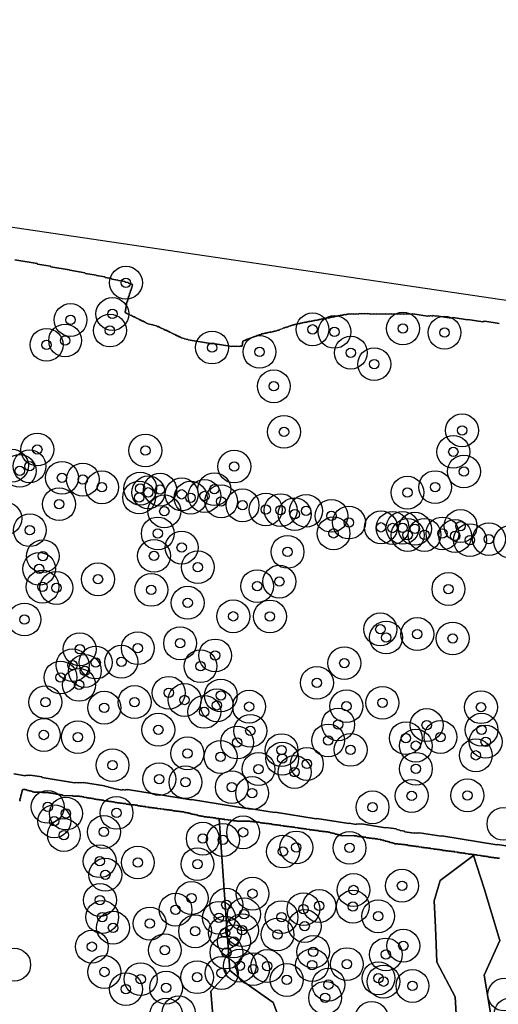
# Model space of a CAD drawing. Header units: inches. Extents: x 128668 to 131679, y 413272 to 413787.
# Tile 40 of 116: x 129607 to 129658, y 413536 to 413641. Entities that reach past the tile are written whole.
import ezdxf

# ---------------------------------------------------------------- set-up
doc = ezdxf.new("R2010")
doc.units = ezdxf.units.IN
doc.header["$MEASUREMENT"] = 0
doc.header["$PDMODE"] = 33
doc.header["$PDSIZE"] = -3
for name, color, linetype in [('Niet gedetecteerde gebieden (D-gebied) (ca. 44.659 m2)', 1, 'Continuous'), ('Onderzoeksgebied Capelsche UW (ca. 743.790 m2)', 5, 'Continuous'), ('Significante objecten binnen onderzoeksgebied', 3, 'Continuous'), ('Veiligheidsmarge objecten d.d. 230531', 6, 'Continuous'), ('Verstoorde gebieden (C-gebied) (ca. 90.096 m2)', 40, 'Continuous'), ('Vrijgegeven gebieden (A+B gebied) (ca. 609.035 m2)', 3, 'Continuous')]:
    doc.layers.add(name, color=color, linetype=linetype)

msp = doc.modelspace()

# ---------------------------------------------------------------- linework, layer by layer
at = {"layer": 'Niet gedetecteerde gebieden (D-gebied) (ca. 44.659 m2)'}
for points in [[(129466.21, 413641.45, 0), (129570.91, 413624.51, 0), (129668.28, 413610.12, 0), (129879.65, 413581.76, 0)], [(129657.91, 413609.04, 0), (129656.38, 413609.29, 0), (129656.32, 413609.25, 0), (129656.22, 413609.27, 0), (129656.17, 413609.23, 0), (129654.59, 413609.48, 0), (129654.53, 413609.44, 0), (129653, 413609.69, 0), (129652.94, 413609.65, 0), (129652.89, 413609.66, 0), (129652.84, 413609.62, 0), (129651.21, 413609.88, 0), (129651.15, 413609.84, 0), (129650.85, 413609.89, 0), (129650.8, 413609.85, 0), (129650.55, 413609.89, 0), (129650.49, 413609.85, 0), (129650.35, 413609.87, 0), (129650.29, 413609.83, 0), (129648.71, 413610.09, 0), (129648.65, 413610.04, 0), (129648.4, 413610.08, 0), (129648.35, 413610.04, 0), (129648.1, 413610.08, 0), (129648.04, 413610.04, 0), (129647.75, 413610.09, 0), (129647.69, 413610.05, 0), (129647.44, 413610.09, 0), (129647.39, 413610.05, 0), (129647.14, 413610.09, 0), (129647.08, 413610.05, 0), (129646.79, 413610.09, 0), (129646.73, 413610.05, 0), (129646.48, 413610.09, 0), (129646.42, 413610.05, 0), (129646.18, 413610.09, 0), (129646.12, 413610.05, 0), (129645.82, 413610.1, 0), (129645.77, 413610.06, 0), (129645.52, 413610.1, 0), (129645.46, 413610.06, 0), (129645.22, 413610.1, 0), (129645.16, 413610.06, 0), (129644.86, 413610.1, 0), (129644.8, 413610.06, 0), (129644.56, 413610.1, 0), (129644.5, 413610.06, 0), (129644.25, 413610.1, 0), (129644.2, 413610.06, 0), (129643.9, 413610.11, 0), (129643.84, 413610.07, 0), (129643.6, 413610.11, 0), (129643.54, 413610.07, 0), (129643.29, 413610.11, 0), (129643.23, 413610.07, 0), (129642.99, 413610.11, 0), (129642.93, 413610.06, 0), (129642.68, 413610.1, 0), (129642.63, 413610.06, 0), (129642.43, 413610.1, 0), (129642.37, 413610.05, 0), (129642.17, 413610.09, 0), (129642.12, 413610.04, 0), (129641.92, 413610.08, 0), (129641.86, 413610.04, 0), (129641.71, 413610.06, 0), (129641.66, 413610.02, 0), (129641.56, 413610.03, 0), (129641.5, 413609.99, 0), (129641.4, 413610.01, 0), (129641.34, 413609.97, 0), (129641.3, 413609.98, 0), (129641.24, 413609.93, 0), (129641.14, 413609.95, 0), (129641.08, 413609.91, 0), (129640.98, 413609.93, 0), (129640.93, 413609.88, 0), (129640.83, 413609.9, 0), (129640.77, 413609.86, 0), (129640.72, 413609.87, 0), (129640.66, 413609.83, 0), (129640.56, 413609.84, 0), (129640.51, 413609.8, 0), (129640.41, 413609.82, 0), (129640.35, 413609.78, 0), (129640.3, 413609.78, 0), (129640.24, 413609.74, 0), (129640.15, 413609.76, 0), (129640.09, 413609.72, 0), (129639.99, 413609.73, 0), (129639.93, 413609.69, 0), (129639.88, 413609.7, 0), (129639.83, 413609.66, 0), (129639.73, 413609.67, 0), (129639.67, 413609.63, 0), (129639.57, 413609.65, 0), (129639.51, 413609.61, 0), (129639.46, 413609.62, 0), (129639.41, 413609.57, 0), (129639.31, 413609.59, 0), (129639.25, 413609.55, 0), (129639.15, 413609.57, 0), (129639.09, 413609.52, 0), (129639, 413609.54, 0), (129638.94, 413609.5, 0), (129638.89, 413609.51, 0), (129638.83, 413609.47, 0), (129638.73, 413609.48, 0), (129638.68, 413609.44, 0), (129638.58, 413609.46, 0), (129638.52, 413609.42, 0), (129638.47, 413609.42, 0), (129638.41, 413609.38, 0), (129638.31, 413609.4, 0), (129638.26, 413609.36, 0), (129638.16, 413609.37, 0), (129638.1, 413609.33, 0), (129638.05, 413609.34, 0), (129637.99, 413609.3, 0), (129637.89, 413609.31, 0), (129637.84, 413609.27, 0), (129637.74, 413609.29, 0), (129637.68, 413609.25, 0), (129637.58, 413609.26, 0), (129637.53, 413609.22, 0), (129637.48, 413609.23, 0), (129637.42, 413609.19, 0), (129637.32, 413609.21, 0), (129637.26, 413609.16, 0), (129637.16, 413609.18, 0), (129637.11, 413609.14, 0), (129637.06, 413609.15, 0), (129637, 413609.11, 0), (129636.9, 413609.12, 0), (129636.84, 413609.08, 0), (129636.74, 413609.1, 0), (129636.69, 413609.06, 0), (129636.64, 413609.06, 0), (129636.58, 413609.02, 0), (129636.48, 413609.04, 0), (129636.42, 413609, 0), (129636.38, 413609, 0), (129636.32, 413608.96, 0), (129636.22, 413608.98, 0), (129636.16, 413608.94, 0), (129636.11, 413608.95, 0), (129636.06, 413608.9, 0), (129635.96, 413608.92, 0), (129635.9, 413608.88, 0), (129635.85, 413608.89, 0), (129635.79, 413608.85, 0), (129635.74, 413608.85, 0), (129635.69, 413608.81, 0), (129635.64, 413608.82, 0), (129635.58, 413608.78, 0), (129635.53, 413608.79, 0), (129635.41, 413608.71, 0), (129635.37, 413608.71, 0), (129635.31, 413608.67, 0), (129635.26, 413608.68, 0), (129635.2, 413608.64, 0), (129635.15, 413608.65, 0), (129635.09, 413608.61, 0), (129635.05, 413608.61, 0), (129634.99, 413608.57, 0), (129634.94, 413608.58, 0), (129634.82, 413608.5, 0), (129634.77, 413608.51, 0), (129634.72, 413608.46, 0), (129634.67, 413608.47, 0), (129634.61, 413608.43, 0), (129634.56, 413608.44, 0), (129634.45, 413608.36, 0), (129634.4, 413608.36, 0), (129634.34, 413608.32, 0), (129634.29, 413608.33, 0), (129634.18, 413608.25, 0), (129634.13, 413608.26, 0), (129634.07, 413608.22, 0), (129633.97, 413608.23, 0), (129633.91, 413608.19, 0), (129633.81, 413608.21, 0), (129633.76, 413608.16, 0), (129633.71, 413608.17, 0), (129633.65, 413608.13, 0), (129633.55, 413608.15, 0), (129633.49, 413608.11, 0), (129633.39, 413608.12, 0), (129633.34, 413608.08, 0), (129633.29, 413608.09, 0), (129633.23, 413608.05, 0), (129633.13, 413608.06, 0), (129633.07, 413608.02, 0), (129632.98, 413608.04, 0), (129632.92, 413608, 0), (129632.87, 413608.01, 0), (129632.81, 413607.96, 0), (129632.71, 413607.98, 0), (129632.66, 413607.94, 0), (129632.61, 413607.95, 0), (129632.49, 413607.86, 0), (129632.44, 413607.87, 0), (129632.39, 413607.83, 0), (129632.34, 413607.84, 0), (129632.28, 413607.8, 0), (129632.23, 413607.81, 0), (129632.17, 413607.76, 0), (129632.12, 413607.77, 0), (129632.01, 413607.69, 0), (129631.96, 413607.7, 0), (129631.9, 413607.66, 0), (129631.85, 413607.66, 0), (129631.79, 413607.62, 0), (129631.74, 413607.63, 0), (129631.69, 413607.59, 0), (129631.64, 413607.6, 0), (129631.52, 413607.52, 0), (129631.47, 413607.52, 0), (129631.42, 413607.48, 0), (129631.37, 413607.49, 0), (129631.25, 413607.41, 0), (129631.2, 413607.42, 0), (129631.15, 413607.37, 0), (129631.1, 413607.38, 0), (129631.04, 413607.34, 0), (129630.99, 413607.35, 0), (129630.87, 413607.27, 0), (129630.83, 413607.27, 0), (129630.77, 413607.23, 0), (129630.72, 413607.24, 0), (129630.6, 413607.16, 0), (129630.52, 413606.62, 0), (129630.32, 413606.65, 0), (129630.26, 413606.61, 0), (129629.96, 413606.65, 0), (129629.91, 413606.61, 0), (129629.71, 413606.65, 0), (129629.65, 413606.6, 0), (129629.46, 413606.64, 0), (129629.4, 413606.6, 0), (129627.42, 413606.92, 0), (129627.37, 413606.88, 0), (129624.75, 413607.3, 0), (129624.71, 413607.36, 0), (129624.36, 413607.42, 0), (129624.32, 413607.47, 0), (129624.03, 413607.52, 0), (129623.99, 413607.58, 0), (129623.89, 413607.59, 0), (129623.85, 413607.65, 0), (129623.7, 413607.68, 0), (129623.66, 413607.73, 0), (129623.56, 413607.75, 0), (129623.52, 413607.81, 0), (129623.42, 413607.82, 0), (129623.38, 413607.88, 0), (129623.23, 413607.9, 0), (129623.19, 413607.96, 0), (129623.09, 413607.98, 0), (129623.05, 413608.04, 0), (129622.95, 413608.05, 0), (129622.91, 413608.11, 0), (129622.76, 413608.13, 0), (129622.72, 413608.19, 0), (129622.62, 413608.21, 0), (129622.58, 413608.26, 0), (129622.48, 413608.28, 0), (129622.44, 413608.34, 0), (129622.29, 413608.36, 0), (129622.25, 413608.42, 0), (129622.15, 413608.43, 0), (129622.11, 413608.49, 0), (129621.96, 413608.52, 0), (129621.92, 413608.57, 0), (129621.77, 413608.6, 0), (129621.73, 413608.65, 0), (129621.63, 413608.67, 0), (129621.59, 413608.73, 0), (129621.44, 413608.75, 0), (129621.4, 413608.81, 0), (129621.05, 413608.87, 0), (129621.01, 413608.92, 0), (129620.47, 413609.01, 0), (129620.43, 413609.07, 0), (129620.33, 413609.09, 0), (129620.29, 413609.14, 0), (129620.19, 413609.16, 0), (129620.15, 413609.22, 0), (129620.05, 413609.23, 0), (129620.01, 413609.29, 0), (129619.86, 413609.31, 0), (129619.82, 413609.37, 0), (129619.72, 413609.39, 0), (129619.68, 413609.44, 0), (129619.58, 413609.46, 0), (129619.54, 413609.52, 0), (129619.39, 413609.54, 0), (129619.35, 413609.6, 0), (129619.25, 413609.62, 0), (129619.21, 413609.67, 0), (129619.11, 413609.69, 0), (129619.07, 413609.75, 0), (129618.92, 413609.77, 0), (129618.88, 413609.83, 0), (129618.78, 413609.84, 0), (129618.74, 413609.9, 0), (129618.59, 413609.93, 0), (129618.55, 413609.98, 0), (129618.45, 413610, 0), (129618.41, 413610.06, 0), (129618.26, 413610.08, 0), (129618.22, 413610.14, 0), (129618.12, 413610.15, 0), (129618.08, 413610.21, 0), (129618.03, 413610.22, 0), (129618.22, 413611.35, 0), (129618.28, 413611.4, 0), (129618.32, 413611.64, 0), (129618.37, 413611.68, 0), (129618.41, 413611.93, 0), (129618.47, 413611.97, 0), (129618.52, 413612.27, 0), (129618.58, 413612.31, 0), (129618.62, 413612.56, 0), (129618.67, 413612.6, 0), (129618.71, 413612.84, 0), (129618.77, 413612.89, 0), (129618.82, 413613.18, 0), (129618.78, 413613.24, 0), (129618.73, 413613.25, 0), (129618.69, 413613.3, 0), (129618.39, 413613.35, 0), (129618.35, 413613.41, 0), (129618.05, 413613.46, 0), (129618.01, 413613.52, 0), (129617.32, 413613.63, 0), (129617.28, 413613.69, 0), (129616.64, 413613.79, 0), (129616.6, 413613.85, 0), (129615.91, 413613.96, 0), (129615.87, 413614.02, 0), (129614.98, 413614.16, 0), (129614.94, 413614.22, 0), (129613.8, 413614.4, 0), (129613.76, 413614.46, 0), (129612.13, 413614.73, 0), (129612.09, 413614.78, 0), (129610.12, 413615.11, 0), (129610.08, 413615.16, 0), (129608.69, 413615.39, 0), (129608.65, 413615.45, 0), (129606.28, 413615.83, 0)], [(129606.17, 413561.04, 0), (129607.41, 413560.84, 0), (129607.46, 413560.88, 0), (129607.66, 413560.85, 0), (129607.72, 413560.89, 0), (129607.87, 413560.87, 0), (129607.92, 413560.91, 0), (129609.16, 413560.71, 0), (129609.2, 413560.65, 0), (129612.65, 413560.09, 0), (129612.71, 413560.13, 0), (129613.06, 413560.07, 0), (129613.11, 413560.11, 0), (129613.31, 413560.08, 0), (129613.37, 413560.12, 0), (129613.57, 413560.09, 0), (129613.62, 413560.13, 0), (129615.84, 413559.77, 0), (129615.88, 413559.71, 0), (129616.23, 413559.66, 0), (129616.27, 413559.6, 0), (129616.76, 413559.52, 0), (129616.81, 413559.46, 0), (129617.74, 413559.31, 0), (129617.8, 413559.35, 0), (129618.05, 413559.31, 0), (129618.11, 413559.35, 0), (129618.25, 413559.33, 0), (129618.31, 413559.37, 0), (129625.07, 413558.27, 0), (129625.13, 413558.31, 0), (129631, 413557.35, 0), (129631.06, 413557.39, 0), (129633.97, 413556.92, 0), (129634.03, 413556.96, 0), (129638.42, 413556.24, 0), (129638.48, 413556.28, 0), (129641.88, 413555.73, 0), (129641.94, 413555.77, 0), (129642.68, 413555.65, 0), (129642.74, 413555.69, 0), (129642.93, 413555.66, 0), (129642.99, 413555.7, 0), (129643.19, 413555.67, 0), (129643.25, 413555.71, 0), (129645.81, 413555.29, 0), (129645.87, 413555.33, 0), (129646.95, 413555.16, 0), (129647, 413555.1, 0), (129647.34, 413555.04, 0), (129647.38, 413554.99, 0), (129647.83, 413554.91, 0), (129647.87, 413554.86, 0), (129648.85, 413554.7, 0), (129648.91, 413554.74, 0), (129649.11, 413554.7, 0), (129649.17, 413554.75, 0), (129649.36, 413554.71, 0), (129649.42, 413554.75, 0), (129651.74, 413554.38, 0), (129651.8, 413554.42, 0), (129657.67, 413553.46, 0), (129657.73, 413553.5, 0), (129660.64, 413553.03, 0)], [(129657.95, 413552.04, 0), (129657.7, 413552.03, 0), (129657.65, 413552.08, 0), (129657.4, 413552.08, 0), (129657.35, 413552.13, 0), (129657.1, 413552.12, 0), (129657.05, 413552.17, 0), (129656.8, 413552.17, 0), (129656.75, 413552.22, 0), (129656.5, 413552.21, 0), (129656.45, 413552.26, 0), (129656.2, 413552.26, 0), (129656.15, 413552.3, 0), (129655.95, 413552.3, 0), (129655.9, 413552.35, 0), (129655.6, 413552.34, 0), (129655.55, 413552.39, 0), (129655.3, 413552.39, 0), (129655.25, 413552.44, 0), (129655, 413552.43, 0), (129654.95, 413552.48, 0), (129654.65, 413552.48, 0), (129654.59, 413552.53, 0), (129654.34, 413552.52, 0), (129654.29, 413552.57, 0), (129654.04, 413552.57, 0), (129653.99, 413552.62, 0), (129653.74, 413552.61, 0), (129653.69, 413552.66, 0), (129653.49, 413552.66, 0), (129653.44, 413552.71, 0), (129653.19, 413552.7, 0), (129653.14, 413552.75, 0), (129652.84, 413552.74, 0), (129652.79, 413552.79, 0), (129652.54, 413552.79, 0), (129652.49, 413552.84, 0), (129652.24, 413552.83, 0), (129652.19, 413552.88, 0), (129651.89, 413552.88, 0), (129651.84, 413552.93, 0), (129651.59, 413552.92, 0), (129651.54, 413552.97, 0), (129651.29, 413552.97, 0), (129651.23, 413553.02, 0), (129650.94, 413553.01, 0), (129650.88, 413553.06, 0), (129650.63, 413553.05, 0), (129650.58, 413553.1, 0), (129650.33, 413553.1, 0), (129650.28, 413553.15, 0), (129649.98, 413553.14, 0), (129649.93, 413553.19, 0), (129649.68, 413553.19, 0), (129649.63, 413553.24, 0), (129649.38, 413553.23, 0), (129649.33, 413553.28, 0), (129649.03, 413553.28, 0), (129648.98, 413553.32, 0), (129648.78, 413553.32, 0), (129648.73, 413553.37, 0), (129648.48, 413553.37, 0), (129648.43, 413553.41, 0), (129648.18, 413553.41, 0), (129648.13, 413553.46, 0), (129647.88, 413553.45, 0), (129647.83, 413553.5, 0), (129647.53, 413553.5, 0), (129647.47, 413553.55, 0), (129647.18, 413553.54, 0), (129647.12, 413553.59, 0), (129646.77, 413553.58, 0), (129646.72, 413553.63, 0), (129646.62, 413553.63, 0), (129646.57, 413553.68, 0), (129646.47, 413553.68, 0), (129646.42, 413553.73, 0), (129646.27, 413553.73, 0), (129646.22, 413553.77, 0), (129646.12, 413553.77, 0), (129646.07, 413553.82, 0), (129645.97, 413553.82, 0), (129645.92, 413553.87, 0), (129645.77, 413553.87, 0), (129645.72, 413553.92, 0), (129645.62, 413553.91, 0), (129645.57, 413553.96, 0), (129645.47, 413553.96, 0), (129645.42, 413554.01, 0), (129645.27, 413554.01, 0), (129645.22, 413554.06, 0), (129645.02, 413554.05, 0), (129644.96, 413554.1, 0), (129644.71, 413554.1, 0), (129644.66, 413554.15, 0), (129644.36, 413554.14, 0), (129644.31, 413554.19, 0), (129644.06, 413554.18, 0), (129644.01, 413554.23, 0), (129643.76, 413554.23, 0), (129643.71, 413554.28, 0), (129643.46, 413554.27, 0), (129643.41, 413554.32, 0), (129643.16, 413554.32, 0), (129643.11, 413554.37, 0), (129642.81, 413554.36, 0), (129642.76, 413554.41, 0), (129642.46, 413554.41, 0), (129642.41, 413554.45, 0), (129641.21, 413554.43, 0), (129641.16, 413554.48, 0), (129641.01, 413554.48, 0), (129640.96, 413554.53, 0), (129640.81, 413554.53, 0), (129640.76, 413554.57, 0), (129640.66, 413554.57, 0), (129640.6, 413554.62, 0), (129640.45, 413554.62, 0), (129640.4, 413554.67, 0), (129640.3, 413554.67, 0), (129640.25, 413554.72, 0), (129640.1, 413554.71, 0), (129640.05, 413554.76, 0), (129639.9, 413554.76, 0), (129639.85, 413554.81, 0), (129639.7, 413554.81, 0), (129639.65, 413554.85, 0), (129639.4, 413554.85, 0), (129639.35, 413554.9, 0), (129639.05, 413554.89, 0), (129639, 413554.94, 0), (129638.7, 413554.94, 0), (129638.65, 413554.99, 0), (129638.35, 413554.98, 0), (129638.3, 413555.03, 0), (129638.05, 413555.03, 0), (129638, 413555.07, 0), (129637.7, 413555.07, 0), (129637.65, 413555.12, 0), (129637.4, 413555.11, 0), (129637.34, 413555.16, 0), (129637.09, 413555.16, 0), (129637.04, 413555.21, 0), (129636.79, 413555.2, 0), (129636.74, 413555.25, 0), (129636.49, 413555.25, 0), (129636.44, 413555.3, 0), (129636.19, 413555.29, 0), (129636.14, 413555.34, 0), (129635.89, 413555.34, 0), (129635.84, 413555.39, 0), (129635.59, 413555.38, 0), (129635.54, 413555.43, 0), (129635.29, 413555.43, 0), (129635.24, 413555.47, 0), (129634.94, 413555.47, 0), (129634.89, 413555.52, 0), (129634.64, 413555.51, 0), (129634.59, 413555.56, 0), (129634.34, 413555.56, 0), (129634.29, 413555.61, 0), (129633.99, 413555.6, 0), (129633.94, 413555.65, 0), (129633.69, 413555.65, 0), (129633.63, 413555.7, 0), (129633.38, 413555.69, 0), (129633.33, 413555.74, 0), (129633.03, 413555.73, 0), (129632.98, 413555.78, 0), (129632.73, 413555.78, 0), (129632.68, 413555.83, 0), (129632.43, 413555.82, 0), (129632.38, 413555.87, 0), (129632.08, 413555.87, 0), (129632.03, 413555.92, 0), (129631.73, 413555.91, 0), (129631.68, 413555.96, 0), (129631.38, 413555.95, 0), (129631.33, 413556, 0), (129629.98, 413555.98, 0), (129629.93, 413556.03, 0), (129629.63, 413556.02, 0), (129629.58, 413556.07, 0), (129629.33, 413556.07, 0), (129629.28, 413556.12, 0), (129629.03, 413556.11, 0), (129628.98, 413556.16, 0), (129628.68, 413556.15, 0), (129628.62, 413556.2, 0), (129628.37, 413556.2, 0), (129628.32, 413556.25, 0), (129628.07, 413556.24, 0), (129628.02, 413556.29, 0), (129627.72, 413556.29, 0), (129627.67, 413556.34, 0), (129627.42, 413556.33, 0), (129627.37, 413556.38, 0), (129627.12, 413556.38, 0), (129627.07, 413556.43, 0), (129626.77, 413556.42, 0), (129626.72, 413556.47, 0), (129626.42, 413556.46, 0), (129626.37, 413556.51, 0), (129626.12, 413556.51, 0), (129626.07, 413556.56, 0), (129625.92, 413556.55, 0), (129625.87, 413556.6, 0), (129625.77, 413556.6, 0), (129625.72, 413556.65, 0), (129625.57, 413556.65, 0), (129625.52, 413556.7, 0), (129625.37, 413556.69, 0), (129625.31, 413556.74, 0), (129625.16, 413556.74, 0), (129625.11, 413556.79, 0), (129625.01, 413556.79, 0), (129624.96, 413556.84, 0), (129624.81, 413556.83, 0), (129624.76, 413556.88, 0), (129624.61, 413556.88, 0), (129624.56, 413556.93, 0), (129624.36, 413556.93, 0), (129624.31, 413556.98, 0), (129624.06, 413556.97, 0), (129624.01, 413557.02, 0), (129623.76, 413557.02, 0), (129623.71, 413557.06, 0), (129623.41, 413557.06, 0), (129623.36, 413557.11, 0), (129623.11, 413557.1, 0), (129623.06, 413557.15, 0), (129622.81, 413557.15, 0), (129622.76, 413557.2, 0), (129622.46, 413557.19, 0), (129622.41, 413557.24, 0), (129622.16, 413557.24, 0), (129622.1, 413557.29, 0), (129621.85, 413557.28, 0), (129621.8, 413557.33, 0), (129621.5, 413557.32, 0), (129621.45, 413557.37, 0), (129621.2, 413557.37, 0), (129621.15, 413557.42, 0), (129620.9, 413557.41, 0), (129620.85, 413557.46, 0), (129620.55, 413557.46, 0), (129620.5, 413557.51, 0), (129620.25, 413557.5, 0), (129620.2, 413557.55, 0), (129619.95, 413557.55, 0), (129619.9, 413557.59, 0), (129619.65, 413557.59, 0), (129619.6, 413557.64, 0), (129619.4, 413557.64, 0), (129619.35, 413557.68, 0), (129619.1, 413557.68, 0), (129619.05, 413557.73, 0), (129618.75, 413557.72, 0), (129618.7, 413557.77, 0), (129618.45, 413557.77, 0), (129618.39, 413557.82, 0), (129618.14, 413557.81, 0), (129618.09, 413557.86, 0), (129617.79, 413557.86, 0), (129617.74, 413557.91, 0), (129617.49, 413557.9, 0), (129617.44, 413557.95, 0), (129617.19, 413557.95, 0), (129617.14, 413557.99, 0), (129616.94, 413557.99, 0), (129616.89, 413558.04, 0), (129616.64, 413558.04, 0), (129616.59, 413558.08, 0), (129616.34, 413558.08, 0), (129616.29, 413558.13, 0), (129616.09, 413558.13, 0), (129616.04, 413558.17, 0), (129615.79, 413558.17, 0), (129615.74, 413558.22, 0), (129615.54, 413558.22, 0), (129615.49, 413558.26, 0), (129615.29, 413558.26, 0), (129615.23, 413558.31, 0), (129614.99, 413558.31, 0), (129614.93, 413558.35, 0), (129614.73, 413558.35, 0), (129614.68, 413558.4, 0), (129614.48, 413558.4, 0), (129614.43, 413558.45, 0), (129614.18, 413558.44, 0), (129614.13, 413558.49, 0), (129613.93, 413558.49, 0), (129613.88, 413558.54, 0), (129613.68, 413558.53, 0), (129613.63, 413558.58, 0), (129613.48, 413558.58, 0), (129613.43, 413558.63, 0), (129613.23, 413558.62, 0), (129613.18, 413558.67, 0), (129612.48, 413558.66, 0), (129612.43, 413558.71, 0), (129611.53, 413558.69, 0), (129611.48, 413558.74, 0), (129611.38, 413558.74, 0), (129611.33, 413558.79, 0), (129611.18, 413558.79, 0), (129611.13, 413558.84, 0), (129610.98, 413558.83, 0), (129610.92, 413558.88, 0), (129610.67, 413558.88, 0), (129610.62, 413558.93, 0), (129610.42, 413558.92, 0), (129610.37, 413558.97, 0), (129610.12, 413558.97, 0), (129610.07, 413559.02, 0), (129609.87, 413559.01, 0), (129609.82, 413559.06, 0), (129609.17, 413559.05, 0), (129609.12, 413559.1, 0), (129608.32, 413559.08, 0), (129608.27, 413559.13, 0), (129608.17, 413559.13, 0), (129608.12, 413559.18, 0), (129608.02, 413559.18, 0), (129607.97, 413559.23, 0), (129607.82, 413559.22, 0), (129607.77, 413559.27, 0), (129607.62, 413559.27, 0), (129607.57, 413559.32, 0), (129607.47, 413559.32, 0), (129607.41, 413559.37, 0), (129607.12, 413559.36, 0), (129607.07, 413559.31, 0), (129607.07, 413559.16, 0), (129607.02, 413559.11, 0), (129607.02, 413558.96, 0), (129606.97, 413558.91, 0), (129606.98, 413558.81, 0), (129606.93, 413558.76, 0), (129606.93, 413558.61, 0), (129606.88, 413558.56, 0), (129606.88, 413558.41, 0), (129606.83, 413558.36, 0), (129606.84, 413558.21, 0), (129606.79, 413558.16, 0)]]:
    msp.add_polyline3d(points, dxfattribs=at)
at = {"layer": 'Onderzoeksgebied Capelsche UW (ca. 743.790 m2)'}
msp.add_lwpolyline([(129466.21, 413641.45), (129570.91, 413624.51), (129668.28, 413610.12), (129879.65, 413581.76), (130002.75, 413567.47), (130046.15, 413562.6), (130089.54, 413558.37), (130160.34, 413551.54)], dxfattribs=at)
at = {"layer": 'Significante objecten binnen onderzoeksgebied'}
for p in [(129618.13, 413613.4), (129612.22, 413609.43), (129616.68, 413610.07), (129638.02, 413608.43), (129647.66, 413608.52), (129616.42, 413608.3), (129640.36, 413608.16), (129652.09, 413608.08), (129609.67, 413606.78), (129611.64, 413607.24), (129627.31, 413606.49), (129632.37, 413606.03), (129642.1, 413605.94), (129644.6, 413604.72), (129633.89, 413602.36), (129634.98, 413597.5), (129653.96, 413597.66), (129608.68, 413595.62), (129620.2, 413595.51), (129653.03, 413595.37), (129607.85, 413593.83), (129629.68, 413593.8), (129606.8, 413593.34), (129611.31, 413592.6), (129654.16, 413593.27), (129613.53, 413592.41), (129615.57, 413591.59), (129651.09, 413591.61), (129619.65, 413591.45), (129620.51, 413591.05), (129621.76, 413591.34), (129624.07, 413590.84), (129626.5, 413590.66), (129627.55, 413591.39), (129648.14, 413591.02), (129611, 413589.79), (129619.53, 413590.5), (129625.02, 413590.48), (129628.28, 413590.09), (129630.56, 413589.67), (129622.22, 413589.03), (129633.03, 413589.22), (129634.62, 413589.16), (129636.12, 413588.72), (129637.33, 413589.08), (129640.04, 413588.54), (129641.9, 413587.83), (129653.8, 413587.46), (129607.88, 413587.01), (129621.52, 413586.67), (129640.26, 413586.68), (129645.32, 413587.32), (129646.55, 413587.25), (129647.62, 413587.26), (129648.16, 413586.5), (129648.94, 413587.17), (129649.95, 413586.51), (129651.87, 413586.67), (129653.22, 413586.4), (129654.8, 413585.96), (129656.83, 413586.06), (129609.27, 413584.25), (129621.12, 413584.28), (129624.07, 413585.16), (129635.36, 413584.7), (129608.88, 413582.89), (129625.79, 413583.07), (129615.15, 413581.78), (129632.12, 413581.05), (129634.48, 413581.53), (129609.23, 413580.99), (129610.71, 413580.86), (129620.83, 413580.65), (129652.51, 413580.74), (129624.71, 413579.28), (129607.31, 413577.49), (129629.57, 413577.83), (129633.48, 413577.82), (129645.25, 413576.45), (129649.19, 413575.94), (129623.9, 413574.96), (129645.86, 413575.57), (129652.96, 413575.47), (129613.2, 413574.32), (129619.39, 413574.43), (129614.9, 413572.9), (129617.64, 413572.99), (129627.64, 413573.66), (129641.41, 413572.84), (129612.44, 413572.62), (129613.75, 413572.01), (129626.08, 413572.51), (129611.16, 413571.31), (129638.49, 413570.74), (129613.13, 413570.52), (129622.69, 413569.68), (129609.54, 413568.67), (129619.05, 413568.69), (129624.38, 413568.91), (129628.25, 413569.39), (129645.47, 413568.61), (129615.82, 413568.09), (129626.48, 413567.64), (129627.82, 413568.34), (129631.26, 413568.2), (129641.63, 413568.25), (129655.98, 413568.14), (129621.58, 413565.74), (129631.39, 413565.62), (129640.76, 413566.3), (129650.19, 413566.24), (129656.04, 413565.74), (129609.37, 413565.18), (129613.01, 413564.95), (129629.98, 413564.37), (129639.69, 413564.6), (129647.97, 413564.84), (129651.66, 413564.96), (129656.48, 413564.46), (129624.68, 413563.22), (129634.72, 413563.57), (129642.08, 413563.59), (129649.03, 413564.04), (129628.22, 413562.84), (129634.79, 413562.66), (129655.43, 413563.01), (129616.7, 413561.96), (129632.26, 413561.55), (129636.11, 413561.23), (129637.42, 413562.09), (129649.04, 413561.58), (129621.68, 413560.47), (129624.47, 413560.15), (129629.41, 413559.62), (129631.58, 413558.99), (129648.59, 413558.68), (129654.53, 413558.74), (129609.79, 413557.51), (129644.42, 413557.47), (129610.49, 413555.98), (129611.73, 413556.8), (129617.13, 413556.87), (129615.78, 413554.84), (129611.51, 413554.51), (129626.32, 413554.13), (129628.47, 413553.99), (129630.62, 413554.8), (129634.87, 413552.75), (129636.29, 413553.19), (129641.97, 413553.15), (129615.33, 413551.72), (129619.4, 413551.58), (129625.76, 413551.41), (129615.93, 413550.28), (129642.39, 413548.65), (129647.56, 413549.11), (129615.36, 413547.58), (129625.13, 413547.79), (129631.62, 413548.26), (129623.42, 413546.55), (129628.83, 413547.08), (129637.05, 413546.61), (129638.74, 413546.95), (129642.32, 413546.88), (129615.6, 413545.77), (129628.04, 413545.69), (129630.72, 413546.06), (129634.72, 413545.76), (129645.02, 413545.85), (129616.75, 413544.63), (129620.66, 413545.07), (129630.52, 413544.36), (129637.18, 413544.81), (129625.5, 413544.25), (129628.69, 413544.1), (129634.29, 413543.91), (129614.5, 413542.61), (129622.27, 413542.24), (129629.64, 413543.17), (129647.7, 413542.71), (129628.84, 413541.98), (129638.09, 413542.06), (129645.84, 413541.78), (129630.27, 413540.58), (129631.69, 413540.21), (129633.19, 413540.54), (129637.97, 413540.64), (129641.68, 413540.75), (129615.83, 413539.91), (129619.7, 413539.14), (129625.72, 413539.35), (129628.33, 413539.8), (129635.27, 413539.06), (129645.05, 413539.24), (129618.13, 413538.08), (129622.41, 413538.23), (129639.72, 413538.56), (129645.59, 413538.88), (129648.67, 413538.42), (129639.36, 413537.16)]:
    msp.add_point(p, dxfattribs=at)
at = {"layer": 'Veiligheidsmarge objecten d.d. 230531', "color": 6, "linetype": 'Continuous', "lineweight": 25}
for centre in [(129618.13, 413613.4), (129612.22, 413609.43), (129616.68, 413610.07), (129616.42, 413608.3), (129638.02, 413608.43), (129640.36, 413608.16), (129647.66, 413608.52), (129611.64, 413607.24), (129652.09, 413608.08), (129609.67, 413606.78), (129627.31, 413606.49), (129632.37, 413606.03), (129642.1, 413605.94), (129644.6, 413604.72), (129633.89, 413602.36), (129653.96, 413597.66), (129634.98, 413597.5), (129608.68, 413595.62), (129620.2, 413595.51), (129653.03, 413595.37), (129605.98, 413593.9), (129607.85, 413593.83), (129629.68, 413593.8), (129606.8, 413593.34), (129611.31, 413592.6), (129613.53, 413592.41), (129654.16, 413593.27), (129615.57, 413591.59), (129619.65, 413591.45), (129627.55, 413591.39), (129651.09, 413591.61), (129619.53, 413590.5), (129620.51, 413591.05), (129621.76, 413591.34), (129624.07, 413590.84), (129625.02, 413590.48), (129626.5, 413590.66), (129648.14, 413591.02), (129611, 413589.79), (129628.28, 413590.09), (129630.56, 413589.67), (129605.27, 413588.26), (129622.22, 413589.03), (129633.03, 413589.22), (129634.62, 413589.16), (129636.12, 413588.72), (129637.33, 413589.08), (129640.04, 413588.54), (129641.9, 413587.83), (129645.32, 413587.32), (129646.55, 413587.25), (129647.62, 413587.26), (129648.94, 413587.17), (129653.8, 413587.46), (129607.88, 413587.01), (129621.52, 413586.67), (129640.26, 413586.68), (129648.16, 413586.5), (129649.95, 413586.51), (129651.87, 413586.67), (129653.22, 413586.4), (129624.07, 413585.16), (129654.8, 413585.96), (129656.83, 413586.06), (129659.11, 413585.77), (129609.27, 413584.25), (129621.12, 413584.28), (129635.36, 413584.7), (129625.79, 413583.07), (129608.88, 413582.89), (129609.23, 413580.99), (129610.71, 413580.86), (129615.15, 413581.78), (129632.12, 413581.05), (129634.48, 413581.53), (129620.83, 413580.65), (129652.51, 413580.74), (129624.71, 413579.28), (129629.57, 413577.83), (129633.48, 413577.82), (129607.31, 413577.49), (129645.25, 413576.45), (129649.19, 413575.94), (129623.9, 413574.96), (129645.86, 413575.57), (129652.96, 413575.47), (129613.2, 413574.32), (129619.39, 413574.43), (129627.64, 413573.66), (129612.44, 413572.62), (129614.9, 413572.9), (129617.64, 413572.99), (129626.08, 413572.51), (129641.41, 413572.84), (129613.75, 413572.01), (129611.16, 413571.31), (129613.13, 413570.52), (129638.49, 413570.74), (129622.69, 413569.68), (129628.25, 413569.39), (129609.54, 413568.67), (129619.05, 413568.69), (129624.38, 413568.91), (129627.82, 413568.34), (129641.63, 413568.25), (129645.47, 413568.61), (129615.82, 413568.09), (129626.48, 413567.64), (129631.26, 413568.2), (129655.98, 413568.14), (129640.76, 413566.3), (129650.19, 413566.24), (129609.37, 413565.18), (129621.58, 413565.74), (129631.39, 413565.62), (129656.04, 413565.74), (129613.01, 413564.95), (129629.98, 413564.37), (129639.69, 413564.6), (129647.97, 413564.84), (129651.66, 413564.96), (129656.48, 413564.46), (129624.68, 413563.22), (129634.72, 413563.57), (129642.08, 413563.59), (129649.03, 413564.04), (129655.43, 413563.01), (129616.7, 413561.96), (129628.22, 413562.84), (129634.79, 413562.66), (129637.42, 413562.09), (129632.26, 413561.55), (129636.11, 413561.23), (129649.04, 413561.58), (129621.68, 413560.47), (129624.47, 413560.15), (129629.41, 413559.62), (129631.58, 413558.99), (129648.59, 413558.68), (129654.53, 413558.74), (129609.79, 413557.51), (129611.73, 413556.8), (129617.13, 413556.87), (129644.42, 413557.47), (129610.49, 413555.98), (129658.37, 413555.7), (129615.78, 413554.84), (129630.62, 413554.8), (129611.51, 413554.51), (129626.32, 413554.13), (129628.47, 413553.99), (129634.87, 413552.75), (129636.29, 413553.19), (129641.97, 413553.15), (129615.33, 413551.72), (129619.4, 413551.58), (129625.76, 413551.41), (129615.93, 413550.28), (129642.39, 413548.65), (129647.56, 413549.11), (129615.36, 413547.58), (129625.13, 413547.79), (129631.62, 413548.26), (129623.42, 413546.55), (129628.83, 413547.08), (129637.05, 413546.61), (129638.74, 413546.95), (129642.32, 413546.88), (129615.6, 413545.77), (129628.04, 413545.69), (129630.72, 413546.06), (129634.72, 413545.76), (129645.02, 413545.85), (129616.75, 413544.63), (129620.66, 413545.07), (129625.5, 413544.25), (129630.52, 413544.36), (129637.18, 413544.81), (129628.69, 413544.1), (129629.64, 413543.17), (129634.29, 413543.91), (129614.5, 413542.61), (129622.27, 413542.24), (129638.09, 413542.06), (129647.7, 413542.71), (129628.84, 413541.98), (129645.84, 413541.78), (129606.22, 413540.69), (129615.83, 413539.91), (129630.27, 413540.58), (129631.69, 413540.21), (129633.19, 413540.54), (129637.97, 413540.64), (129641.68, 413540.75), (129619.7, 413539.14), (129625.72, 413539.35), (129628.33, 413539.8), (129635.27, 413539.06), (129645.05, 413539.24), (129645.59, 413538.88), (129618.13, 413538.08), (129622.41, 413538.23), (129639.72, 413538.56), (129648.67, 413538.42), (129639.36, 413537.16), (129658.47, 413537.5), (129622.42, 413535.36), (129623.75, 413535.6), (129644.32, 413535.02), (129659.13, 413535.41)]:
    msp.add_circle(centre, 1.75, dxfattribs=at)
at = {"layer": 'Verstoorde gebieden (C-gebied) (ca. 90.096 m2)'}
for points in [[(129651.12, 413544.7), (129650.99, 413547.51), (129651.64, 413549.67), (129655.17, 413552.33), (129656.33, 413548.8), (129657.98, 413543.25), (129656.33, 413539.58), (129657.7, 413531.29), (129658.63, 413523.87), (129658.85, 413519.18), (129659.71, 413513.99), (129659.43, 413511.4), (129661.52, 413509.67), (129662.81, 413507.29), (129662.45, 413505.71), (129657.19, 413502.39), (129655.17, 413501.67), (129653.23, 413509.17), (129653.16, 413520.62), (129653.52, 413532.37), (129653.23, 413537.27), (129651.28, 413540.95)], [(129634.22, 413535.64), (129634.74, 413534.21), (129634.17, 413531.25), (129634.71, 413528.12), (129632.83, 413525.74), (129630.89, 413525.53), (129628.87, 413526.53), (129627, 413527.47), (129626.38, 413530.17), (129626.92, 413532.3), (129627.43, 413534.86), (129627.18, 413537.88), (129629.19, 413540.08), (129630.96, 413538.68), (129633.84, 413536.66)]]:
    msp.add_lwpolyline(points, close=True, dxfattribs=at)
at = {"layer": 'Vrijgegeven gebieden (A+B gebied) (ca. 609.035 m2)'}
for points in [[(129606.79, 413558.16), (129606.84, 413558.21), (129606.83, 413558.36), (129606.88, 413558.41), (129606.88, 413558.56), (129606.93, 413558.61), (129606.93, 413558.76), (129606.98, 413558.81), (129606.97, 413558.91), (129607.02, 413558.96), (129607.02, 413559.11), (129607.07, 413559.16), (129607.07, 413559.31), (129607.12, 413559.36), (129607.41, 413559.37), (129607.47, 413559.32), (129607.57, 413559.32), (129607.62, 413559.27), (129607.77, 413559.27), (129607.82, 413559.22), (129607.97, 413559.23), (129608.02, 413559.18), (129608.12, 413559.18), (129608.17, 413559.13), (129608.27, 413559.13), (129608.32, 413559.08), (129609.12, 413559.1), (129609.17, 413559.05), (129609.82, 413559.06), (129609.87, 413559.01), (129610.07, 413559.02), (129610.12, 413558.97), (129610.37, 413558.97), (129610.42, 413558.92), (129610.62, 413558.93), (129610.67, 413558.88), (129610.92, 413558.88), (129610.98, 413558.83), (129611.13, 413558.84), (129611.18, 413558.79), (129611.33, 413558.79), (129611.38, 413558.74), (129611.48, 413558.74), (129611.53, 413558.69), (129612.43, 413558.71), (129612.48, 413558.66), (129613.18, 413558.67), (129613.23, 413558.62), (129613.43, 413558.63), (129613.48, 413558.58), (129613.63, 413558.58), (129613.68, 413558.53), (129613.88, 413558.54), (129613.93, 413558.49), (129614.13, 413558.49), (129614.18, 413558.44), (129614.43, 413558.45), (129614.48, 413558.4), (129614.68, 413558.4), (129614.73, 413558.35), (129614.93, 413558.35), (129614.99, 413558.31), (129615.23, 413558.31), (129615.29, 413558.26), (129615.49, 413558.26), (129615.54, 413558.22), (129615.74, 413558.22), (129615.79, 413558.17), (129616.04, 413558.17), (129616.09, 413558.13), (129616.29, 413558.13), (129616.34, 413558.08), (129616.59, 413558.08), (129616.64, 413558.04), (129616.89, 413558.04), (129616.94, 413557.99), (129617.14, 413557.99), (129617.19, 413557.95), (129617.44, 413557.95), (129617.49, 413557.9), (129617.74, 413557.91), (129617.79, 413557.86), (129618.09, 413557.86), (129618.14, 413557.81), (129618.39, 413557.82), (129618.45, 413557.77), (129618.7, 413557.77), (129618.75, 413557.72), (129619.05, 413557.73), (129619.1, 413557.68), (129619.35, 413557.68), (129619.4, 413557.64), (129619.6, 413557.64), (129619.65, 413557.59), (129619.9, 413557.59), (129619.95, 413557.55), (129620.2, 413557.55), (129620.25, 413557.5), (129620.5, 413557.51), (129620.55, 413557.46), (129620.85, 413557.46), (129620.9, 413557.41), (129621.15, 413557.42), (129621.2, 413557.37), (129621.45, 413557.37), (129621.5, 413557.32), (129621.8, 413557.33), (129621.85, 413557.28), (129622.1, 413557.29), (129622.16, 413557.24), (129622.41, 413557.24), (129622.46, 413557.19), (129622.76, 413557.2), (129622.81, 413557.15), (129623.06, 413557.15), (129623.11, 413557.1), (129623.36, 413557.11), (129623.41, 413557.06), (129623.71, 413557.06), (129623.76, 413557.02), (129624.01, 413557.02), (129624.06, 413556.97), (129624.31, 413556.98), (129624.36, 413556.93), (129624.56, 413556.93), (129624.61, 413556.88), (129624.76, 413556.88), (129624.81, 413556.83), (129624.96, 413556.84), (129625.01, 413556.79), (129625.11, 413556.79), (129625.16, 413556.74), (129625.31, 413556.74), (129625.37, 413556.69), (129625.52, 413556.7), (129625.57, 413556.65), (129625.72, 413556.65), (129625.77, 413556.6), (129625.87, 413556.6), (129625.92, 413556.55), (129626.07, 413556.56), (129626.12, 413556.51), (129626.37, 413556.51), (129626.42, 413556.46), (129626.72, 413556.47), (129626.77, 413556.42), (129627.07, 413556.43), (129627.12, 413556.38), (129627.37, 413556.38), (129627.42, 413556.33), (129627.67, 413556.34), (129627.72, 413556.29), (129628.02, 413556.29), (129628.07, 413556.24), (129629.19, 413540.08), (129627.18, 413537.88), (129627.43, 413534.86)], [(129634.22, 413535.64), (129633.84, 413536.66), (129630.96, 413538.68), (129629.19, 413540.08), (129628.07, 413556.24), (129628.32, 413556.25), (129628.37, 413556.2), (129628.62, 413556.2), (129628.68, 413556.15), (129628.98, 413556.16), (129629.03, 413556.11), (129629.28, 413556.12), (129629.33, 413556.07), (129629.58, 413556.07), (129629.63, 413556.02), (129629.93, 413556.03), (129629.98, 413555.98), (129631.33, 413556), (129631.38, 413555.95), (129631.68, 413555.96), (129631.73, 413555.91), (129632.03, 413555.92), (129632.08, 413555.87), (129632.38, 413555.87), (129632.43, 413555.82), (129632.68, 413555.83), (129632.73, 413555.78), (129632.98, 413555.78), (129633.03, 413555.73), (129633.33, 413555.74), (129633.38, 413555.69), (129633.63, 413555.7), (129633.69, 413555.65), (129633.94, 413555.65), (129633.99, 413555.6), (129634.29, 413555.61), (129634.34, 413555.56), (129634.59, 413555.56), (129634.64, 413555.51), (129634.89, 413555.52), (129634.94, 413555.47), (129635.24, 413555.47), (129635.29, 413555.43), (129635.54, 413555.43), (129635.59, 413555.38), (129635.84, 413555.39), (129635.89, 413555.34), (129636.14, 413555.34), (129636.19, 413555.29), (129636.44, 413555.3), (129636.49, 413555.25), (129636.74, 413555.25), (129636.79, 413555.2), (129637.04, 413555.21), (129637.09, 413555.16), (129637.34, 413555.16), (129637.4, 413555.11), (129637.65, 413555.12), (129637.7, 413555.07), (129638, 413555.07), (129638.05, 413555.03), (129638.3, 413555.03), (129638.35, 413554.98), (129638.65, 413554.99), (129638.7, 413554.94), (129639, 413554.94), (129639.05, 413554.89), (129639.35, 413554.9), (129639.4, 413554.85), (129639.65, 413554.85), (129639.7, 413554.81), (129639.85, 413554.81), (129639.9, 413554.76), (129640.05, 413554.76), (129640.1, 413554.71), (129640.25, 413554.72), (129640.3, 413554.67), (129640.4, 413554.67), (129640.45, 413554.62), (129640.6, 413554.62), (129640.66, 413554.57), (129640.76, 413554.57), (129640.81, 413554.53), (129640.96, 413554.53), (129641.01, 413554.48), (129641.16, 413554.48), (129641.21, 413554.43), (129641.93, 413554.45), (129642.41, 413554.45), (129642.46, 413554.41), (129642.76, 413554.41), (129642.81, 413554.36), (129643.11, 413554.37), (129643.16, 413554.32), (129643.41, 413554.32), (129643.46, 413554.27), (129643.71, 413554.28), (129643.76, 413554.23), (129644.01, 413554.23), (129644.06, 413554.18), (129644.31, 413554.19), (129644.36, 413554.14), (129644.66, 413554.15), (129644.71, 413554.1), (129644.96, 413554.1), (129645.02, 413554.05), (129645.22, 413554.06), (129645.27, 413554.01), (129645.42, 413554.01), (129645.47, 413553.96), (129645.57, 413553.96), (129645.62, 413553.91), (129645.72, 413553.92), (129645.77, 413553.87), (129645.92, 413553.87), (129645.97, 413553.82), (129646.07, 413553.82), (129646.12, 413553.77), (129646.22, 413553.77), (129646.27, 413553.73), (129646.42, 413553.73), (129646.47, 413553.68), (129646.57, 413553.68), (129646.62, 413553.63), (129646.72, 413553.63), (129646.77, 413553.58), (129647.12, 413553.59), (129647.18, 413553.54), (129647.47, 413553.55), (129647.53, 413553.5), (129647.83, 413553.5), (129647.88, 413553.45), (129648.13, 413553.46), (129648.18, 413553.41), (129648.43, 413553.41), (129648.48, 413553.37), (129648.73, 413553.37), (129648.78, 413553.32), (129648.98, 413553.32), (129649.03, 413553.28), (129649.33, 413553.28), (129649.38, 413553.23), (129649.63, 413553.24), (129649.68, 413553.19), (129649.93, 413553.19), (129649.98, 413553.14), (129650.28, 413553.15), (129650.33, 413553.1), (129650.58, 413553.1), (129650.63, 413553.05), (129650.88, 413553.06), (129650.94, 413553.01), (129651.23, 413553.02), (129651.29, 413552.97), (129651.54, 413552.97), (129651.59, 413552.92), (129651.84, 413552.93), (129651.89, 413552.88), (129652.19, 413552.88), (129652.24, 413552.83), (129652.49, 413552.84), (129652.54, 413552.79), (129652.79, 413552.79), (129652.84, 413552.74), (129653.14, 413552.75), (129653.19, 413552.7), (129653.44, 413552.71), (129653.49, 413552.66), (129653.69, 413552.66), (129653.74, 413552.61), (129653.99, 413552.62), (129654.04, 413552.57), (129654.29, 413552.57), (129654.34, 413552.52), (129654.59, 413552.53), (129654.65, 413552.48), (129654.95, 413552.48), (129655, 413552.43), (129655.25, 413552.44), (129655.3, 413552.39), (129655.55, 413552.39), (129655.6, 413552.34), (129655.9, 413552.35), (129655.95, 413552.3), (129656.15, 413552.3), (129656.2, 413552.26), (129656.45, 413552.26), (129656.5, 413552.21), (129656.75, 413552.22), (129656.8, 413552.17), (129657.05, 413552.17), (129657.1, 413552.12), (129657.35, 413552.13), (129657.4, 413552.08), (129657.65, 413552.08), (129657.7, 413552.03), (129657.95, 413552.04)]]:
    msp.add_lwpolyline(points, dxfattribs=at)
msp.add_lwpolyline([(129653.23, 413509.17), (129655.17, 413501.67), (129657.19, 413502.39), (129662.45, 413505.71), (129662.81, 413507.29), (129661.52, 413509.67), (129659.43, 413511.4), (129659.71, 413513.99), (129658.85, 413519.18), (129658.63, 413523.87), (129657.7, 413531.29), (129656.33, 413539.58), (129657.98, 413543.25), (129656.33, 413548.8), (129655.17, 413552.33), (129651.64, 413549.67), (129650.99, 413547.51), (129651.12, 413544.7), (129651.28, 413540.95), (129653.23, 413537.27), (129653.52, 413532.37), (129653.16, 413520.62)], close=True, dxfattribs=at)
for points in [[(129606.28, 413615.83, 0), (129608.65, 413615.45, 0), (129608.69, 413615.39, 0), (129610.08, 413615.16, 0), (129610.12, 413615.11, 0), (129612.09, 413614.78, 0), (129612.13, 413614.73, 0), (129613.76, 413614.46, 0), (129613.8, 413614.4, 0), (129614.94, 413614.22, 0), (129614.98, 413614.16, 0), (129615.87, 413614.02, 0), (129615.91, 413613.96, 0), (129616.6, 413613.85, 0), (129616.64, 413613.79, 0), (129617.28, 413613.69, 0), (129617.32, 413613.63, 0), (129618.01, 413613.52, 0), (129618.05, 413613.46, 0), (129618.35, 413613.41, 0), (129618.39, 413613.35, 0), (129618.69, 413613.3, 0), (129618.73, 413613.25, 0), (129618.78, 413613.24, 0), (129618.82, 413613.18, 0), (129618.77, 413612.89, 0), (129618.71, 413612.84, 0), (129618.67, 413612.6, 0), (129618.62, 413612.56, 0), (129618.58, 413612.31, 0), (129618.52, 413612.27, 0), (129618.47, 413611.97, 0), (129618.41, 413611.93, 0), (129618.37, 413611.68, 0), (129618.32, 413611.64, 0), (129618.28, 413611.4, 0), (129618.22, 413611.35, 0), (129618.03, 413610.22, 0), (129618.08, 413610.21, 0), (129618.12, 413610.15, 0), (129618.22, 413610.14, 0), (129618.26, 413610.08, 0), (129618.41, 413610.06, 0), (129618.45, 413610, 0), (129618.55, 413609.98, 0), (129618.59, 413609.93, 0), (129618.74, 413609.9, 0), (129618.78, 413609.84, 0), (129618.88, 413609.83, 0), (129618.92, 413609.77, 0), (129619.07, 413609.75, 0), (129619.11, 413609.69, 0), (129619.21, 413609.67, 0), (129619.25, 413609.62, 0), (129619.35, 413609.6, 0), (129619.39, 413609.54, 0), (129619.54, 413609.52, 0), (129619.58, 413609.46, 0), (129619.68, 413609.44, 0), (129619.72, 413609.39, 0), (129619.82, 413609.37, 0), (129619.86, 413609.31, 0), (129620.01, 413609.29, 0), (129620.05, 413609.23, 0), (129620.15, 413609.22, 0), (129620.19, 413609.16, 0), (129620.29, 413609.14, 0), (129620.33, 413609.09, 0), (129620.43, 413609.07, 0), (129620.47, 413609.01, 0), (129621.01, 413608.92, 0), (129621.05, 413608.87, 0), (129621.4, 413608.81, 0), (129621.44, 413608.75, 0), (129621.59, 413608.73, 0), (129621.63, 413608.67, 0), (129621.73, 413608.65, 0), (129621.77, 413608.6, 0), (129621.92, 413608.57, 0), (129621.96, 413608.52, 0), (129622.11, 413608.49, 0), (129622.15, 413608.43, 0), (129622.25, 413608.42, 0), (129622.29, 413608.36, 0), (129622.44, 413608.34, 0), (129622.48, 413608.28, 0), (129622.58, 413608.26, 0), (129622.62, 413608.21, 0), (129622.72, 413608.19, 0), (129622.76, 413608.13, 0), (129622.91, 413608.11, 0), (129622.95, 413608.05, 0), (129623.05, 413608.04, 0), (129623.09, 413607.98, 0), (129623.19, 413607.96, 0), (129623.23, 413607.9, 0), (129623.38, 413607.88, 0), (129623.42, 413607.82, 0), (129623.52, 413607.81, 0), (129623.56, 413607.75, 0), (129623.66, 413607.73, 0), (129623.7, 413607.68, 0), (129623.85, 413607.65, 0), (129623.89, 413607.59, 0), (129623.99, 413607.58, 0), (129624.03, 413607.52, 0), (129624.32, 413607.47, 0), (129624.36, 413607.42, 0), (129624.71, 413607.36, 0), (129624.75, 413607.3, 0), (129627.37, 413606.88, 0), (129627.42, 413606.92, 0), (129629.4, 413606.6, 0), (129629.46, 413606.64, 0), (129629.65, 413606.6, 0), (129629.71, 413606.65, 0), (129629.91, 413606.61, 0), (129629.96, 413606.65, 0), (129630.26, 413606.61, 0), (129630.32, 413606.65, 0), (129630.52, 413606.62, 0), (129630.6, 413607.16, 0), (129630.72, 413607.24, 0), (129630.77, 413607.23, 0), (129630.83, 413607.27, 0), (129630.87, 413607.27, 0), (129630.99, 413607.35, 0), (129631.04, 413607.34, 0), (129631.1, 413607.38, 0), (129631.15, 413607.37, 0), (129631.2, 413607.42, 0), (129631.25, 413607.41, 0), (129631.37, 413607.49, 0), (129631.42, 413607.48, 0), (129631.47, 413607.52, 0), (129631.52, 413607.52, 0), (129631.64, 413607.6, 0), (129631.69, 413607.59, 0), (129631.74, 413607.63, 0), (129631.79, 413607.62, 0), (129631.85, 413607.66, 0), (129631.9, 413607.66, 0), (129631.96, 413607.7, 0), (129632.01, 413607.69, 0), (129632.12, 413607.77, 0), (129632.17, 413607.76, 0), (129632.23, 413607.81, 0), (129632.28, 413607.8, 0), (129632.34, 413607.84, 0), (129632.39, 413607.83, 0), (129632.44, 413607.87, 0), (129632.49, 413607.86, 0), (129632.61, 413607.95, 0), (129632.66, 413607.94, 0), (129632.71, 413607.98, 0), (129632.81, 413607.96, 0), (129632.87, 413608.01, 0), (129632.92, 413608, 0), (129632.98, 413608.04, 0), (129633.07, 413608.02, 0), (129633.13, 413608.06, 0), (129633.23, 413608.05, 0), (129633.29, 413608.09, 0), (129633.34, 413608.08, 0), (129633.39, 413608.12, 0), (129633.49, 413608.11, 0), (129633.55, 413608.15, 0), (129633.65, 413608.13, 0), (129633.71, 413608.17, 0), (129633.76, 413608.16, 0), (129633.81, 413608.21, 0), (129633.91, 413608.19, 0), (129633.97, 413608.23, 0), (129634.07, 413608.22, 0), (129634.13, 413608.26, 0), (129634.18, 413608.25, 0), (129634.29, 413608.33, 0), (129634.34, 413608.32, 0), (129634.4, 413608.36, 0), (129634.45, 413608.36, 0), (129634.56, 413608.44, 0), (129634.61, 413608.43, 0), (129634.67, 413608.47, 0), (129634.72, 413608.46, 0), (129634.77, 413608.51, 0), (129634.82, 413608.5, 0), (129634.94, 413608.58, 0), (129634.99, 413608.57, 0), (129635.05, 413608.61, 0), (129635.09, 413608.61, 0), (129635.15, 413608.65, 0), (129635.2, 413608.64, 0), (129635.26, 413608.68, 0), (129635.31, 413608.67, 0), (129635.37, 413608.71, 0), (129635.41, 413608.71, 0), (129635.53, 413608.79, 0), (129635.58, 413608.78, 0), (129635.64, 413608.82, 0), (129635.69, 413608.81, 0), (129635.74, 413608.85, 0), (129635.79, 413608.85, 0), (129635.85, 413608.89, 0), (129635.9, 413608.88, 0), (129635.96, 413608.92, 0), (129636.06, 413608.9, 0), (129636.11, 413608.95, 0), (129636.16, 413608.94, 0), (129636.22, 413608.98, 0), (129636.32, 413608.96, 0), (129636.38, 413609, 0), (129636.42, 413609, 0), (129636.48, 413609.04, 0), (129636.58, 413609.02, 0), (129636.64, 413609.06, 0), (129636.69, 413609.06, 0), (129636.74, 413609.1, 0), (129636.84, 413609.08, 0), (129636.9, 413609.12, 0), (129637, 413609.11, 0), (129637.06, 413609.15, 0), (129637.11, 413609.14, 0), (129637.16, 413609.18, 0), (129637.26, 413609.16, 0), (129637.32, 413609.21, 0), (129637.42, 413609.19, 0), (129637.48, 413609.23, 0), (129637.53, 413609.22, 0), (129637.58, 413609.26, 0), (129637.68, 413609.25, 0), (129637.74, 413609.29, 0), (129637.84, 413609.27, 0), (129637.89, 413609.31, 0), (129637.99, 413609.3, 0), (129638.05, 413609.34, 0), (129638.1, 413609.33, 0), (129638.16, 413609.37, 0), (129638.26, 413609.36, 0), (129638.31, 413609.4, 0), (129638.41, 413609.38, 0), (129638.47, 413609.42, 0), (129638.52, 413609.42, 0), (129638.58, 413609.46, 0), (129638.68, 413609.44, 0), (129638.73, 413609.48, 0), (129638.83, 413609.47, 0), (129638.89, 413609.51, 0), (129638.94, 413609.5, 0), (129639, 413609.54, 0), (129639.09, 413609.52, 0), (129639.15, 413609.57, 0), (129639.25, 413609.55, 0), (129639.31, 413609.59, 0), (129639.41, 413609.57, 0), (129639.46, 413609.62, 0), (129639.51, 413609.61, 0), (129639.57, 413609.65, 0), (129639.67, 413609.63, 0), (129639.73, 413609.67, 0), (129639.83, 413609.66, 0), (129639.88, 413609.7, 0), (129639.93, 413609.69, 0), (129639.99, 413609.73, 0), (129640.09, 413609.72, 0), (129640.15, 413609.76, 0), (129640.24, 413609.74, 0), (129640.3, 413609.78, 0), (129640.35, 413609.78, 0), (129640.41, 413609.82, 0), (129640.51, 413609.8, 0), (129640.56, 413609.84, 0), (129640.66, 413609.83, 0), (129640.72, 413609.87, 0), (129640.77, 413609.86, 0), (129640.83, 413609.9, 0), (129640.93, 413609.88, 0), (129640.98, 413609.93, 0), (129641.08, 413609.91, 0), (129641.14, 413609.95, 0), (129641.24, 413609.93, 0), (129641.3, 413609.98, 0), (129641.34, 413609.97, 0), (129641.4, 413610.01, 0), (129641.5, 413609.99, 0), (129641.56, 413610.03, 0), (129641.66, 413610.02, 0), (129641.71, 413610.06, 0), (129641.86, 413610.04, 0), (129641.92, 413610.08, 0), (129642.12, 413610.04, 0), (129642.17, 413610.09, 0), (129642.37, 413610.05, 0), (129642.43, 413610.1, 0), (129642.63, 413610.06, 0), (129642.68, 413610.1, 0), (129642.93, 413610.06, 0), (129642.99, 413610.11, 0), (129643.23, 413610.07, 0), (129643.29, 413610.11, 0), (129643.54, 413610.07, 0), (129643.6, 413610.11, 0), (129643.84, 413610.07, 0), (129643.9, 413610.11, 0), (129644.2, 413610.06, 0), (129644.25, 413610.1, 0), (129644.5, 413610.06, 0), (129644.56, 413610.1, 0), (129644.8, 413610.06, 0), (129644.86, 413610.1, 0), (129645.16, 413610.06, 0), (129645.22, 413610.1, 0), (129645.46, 413610.06, 0), (129645.52, 413610.1, 0), (129645.77, 413610.06, 0), (129645.82, 413610.1, 0), (129646.12, 413610.05, 0), (129646.18, 413610.09, 0), (129646.42, 413610.05, 0), (129646.48, 413610.09, 0), (129646.73, 413610.05, 0), (129646.79, 413610.09, 0), (129647.08, 413610.05, 0), (129647.14, 413610.09, 0), (129647.39, 413610.05, 0), (129647.44, 413610.09, 0), (129647.69, 413610.05, 0), (129647.75, 413610.09, 0), (129648.04, 413610.04, 0), (129648.1, 413610.08, 0), (129648.35, 413610.04, 0), (129648.4, 413610.08, 0), (129648.65, 413610.04, 0), (129648.71, 413610.09, 0), (129650.29, 413609.83, 0), (129650.35, 413609.87, 0), (129650.49, 413609.85, 0), (129650.55, 413609.89, 0), (129650.8, 413609.85, 0), (129650.85, 413609.89, 0), (129651.15, 413609.84, 0), (129651.21, 413609.88, 0), (129652.84, 413609.62, 0), (129652.89, 413609.66, 0), (129652.94, 413609.65, 0), (129653, 413609.69, 0), (129654.53, 413609.44, 0), (129654.59, 413609.48, 0), (129656.17, 413609.23, 0), (129656.22, 413609.27, 0), (129656.32, 413609.25, 0), (129656.38, 413609.29, 0), (129657.91, 413609.04, 0)], [(129660.64, 413553.03, 0), (129657.73, 413553.5, 0), (129657.67, 413553.46, 0), (129651.8, 413554.42, 0), (129651.74, 413554.38, 0), (129649.42, 413554.75, 0), (129649.36, 413554.71, 0), (129649.17, 413554.75, 0), (129649.11, 413554.7, 0), (129648.91, 413554.74, 0), (129648.85, 413554.7, 0), (129647.87, 413554.86, 0), (129647.83, 413554.91, 0), (129647.38, 413554.99, 0), (129647.34, 413555.04, 0), (129647, 413555.1, 0), (129646.95, 413555.16, 0), (129645.87, 413555.33, 0), (129645.81, 413555.29, 0), (129643.25, 413555.71, 0), (129643.19, 413555.67, 0), (129642.99, 413555.7, 0), (129642.93, 413555.66, 0), (129642.74, 413555.69, 0), (129642.68, 413555.65, 0), (129641.94, 413555.77, 0), (129641.88, 413555.73, 0), (129638.48, 413556.28, 0), (129638.42, 413556.24, 0), (129634.03, 413556.96, 0), (129633.97, 413556.92, 0), (129631.06, 413557.39, 0), (129631, 413557.35, 0), (129625.13, 413558.31, 0), (129625.07, 413558.27, 0), (129618.31, 413559.37, 0), (129618.25, 413559.33, 0), (129618.11, 413559.35, 0), (129618.05, 413559.31, 0), (129617.8, 413559.35, 0), (129617.74, 413559.31, 0), (129616.81, 413559.46, 0), (129616.76, 413559.52, 0), (129616.27, 413559.6, 0), (129616.23, 413559.66, 0), (129615.88, 413559.71, 0), (129615.84, 413559.77, 0), (129613.62, 413560.13, 0), (129613.57, 413560.09, 0), (129613.37, 413560.12, 0), (129613.31, 413560.08, 0), (129613.11, 413560.11, 0), (129613.06, 413560.07, 0), (129612.71, 413560.13, 0), (129612.65, 413560.09, 0), (129609.2, 413560.65, 0), (129609.16, 413560.71, 0), (129607.92, 413560.91, 0), (129607.87, 413560.87, 0), (129607.72, 413560.89, 0), (129607.66, 413560.85, 0), (129607.46, 413560.88, 0), (129607.41, 413560.84, 0), (129606.17, 413561.04, 0)]]:
    msp.add_polyline3d(points, dxfattribs=at)

doc.saveas('drawing.dxf')
